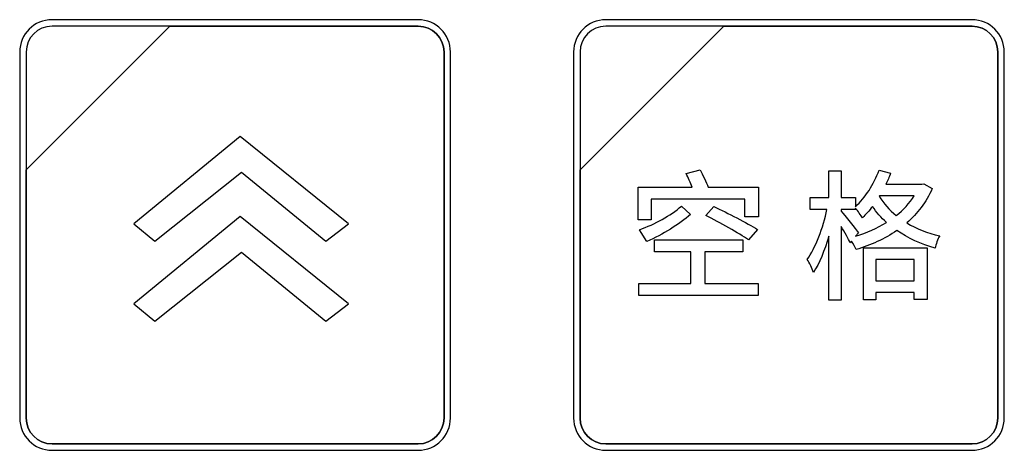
# Model space of a CAD drawing. Header units: millimetres. Extents: x 7205 to 9529, y -660 to 140.
# Tile 107 of 193: x 7604 to 7636, y -188 to -174. Entities that reach past the tile are written whole.
import ezdxf

# ---------------------------------------------------------------- set-up
doc = ezdxf.new("R2010")
doc.units = ezdxf.units.MM
doc.header["$LTSCALE"] = 3

msp = doc.modelspace()

# ---------------------------------------------------------------- linework, layer by layer
at = {"linetype": 'Continuous', "lineweight": 30}
for points, knots in [([(7605.337, -174.363), (7605.337, -174.363), (7617.237, -174.363), (7617.237, -174.363), (7617.237, -174.363), (7617.814, -174.363), (7618.287, -174.835), (7618.287, -175.413), (7618.287, -175.413), (7618.287, -175.413), (7618.287, -187.313), (7618.287, -187.313), (7618.287, -187.313), (7618.287, -187.89), (7617.814, -188.363), (7617.237, -188.363), (7617.237, -188.363), (7617.237, -188.363), (7605.337, -188.363), (7605.337, -188.363), (7605.337, -188.363), (7604.759, -188.363), (7604.287, -187.89), (7604.287, -187.313), (7604.287, -187.313), (7604.287, -187.313), (7604.287, -175.413), (7604.287, -175.413), (7604.287, -175.413), (7604.287, -174.835), (7604.759, -174.363), (7605.337, -174.363)], [0, 0, 0, 0, 0.111111, 0.111111, 0.111111, 0.111111, 0.222222, 0.222222, 0.222222, 0.222222, 0.333333, 0.333333, 0.333333, 0.333333, 0.444444, 0.444444, 0.444444, 0.444444, 0.555556, 0.555556, 0.555556, 0.555556, 0.666667, 0.666667, 0.666667, 0.666667, 0.777778, 0.777778, 0.777778, 0.777778, 1, 1, 1, 1]), ([(7605.337, -174.363), (7605.337, -174.363), (7617.237, -174.363), (7617.237, -174.363), (7617.237, -174.363), (7617.814, -174.363), (7618.287, -174.835), (7618.287, -175.413), (7618.287, -175.413), (7618.287, -175.413), (7618.287, -187.313), (7618.287, -187.313), (7618.287, -187.313), (7618.287, -187.89), (7617.814, -188.363), (7617.237, -188.363), (7617.237, -188.363), (7617.237, -188.363), (7605.337, -188.363), (7605.337, -188.363), (7605.337, -188.363), (7604.759, -188.363), (7604.287, -187.89), (7604.287, -187.313), (7604.287, -187.313), (7604.287, -187.313), (7604.287, -175.413), (7604.287, -175.413), (7604.287, -175.413), (7604.287, -174.835), (7604.759, -174.363), (7605.337, -174.363)], [0, 0, 0, 0, 0.111111, 0.111111, 0.111111, 0.111111, 0.222222, 0.222222, 0.222222, 0.222222, 0.333333, 0.333333, 0.333333, 0.333333, 0.444444, 0.444444, 0.444444, 0.444444, 0.555556, 0.555556, 0.555556, 0.555556, 0.666667, 0.666667, 0.666667, 0.666667, 0.777778, 0.777778, 0.777778, 0.777778, 1, 1, 1, 1]), ([(7605.337, -174.363), (7605.337, -174.363), (7617.237, -174.363), (7617.237, -174.363), (7617.237, -174.363), (7617.814, -174.363), (7618.287, -174.835), (7618.287, -175.413), (7618.287, -175.413), (7618.287, -175.413), (7618.287, -187.313), (7618.287, -187.313), (7618.287, -187.313), (7618.287, -187.89), (7617.814, -188.363), (7617.237, -188.363), (7617.237, -188.363), (7617.237, -188.363), (7605.337, -188.363), (7605.337, -188.363), (7605.337, -188.363), (7604.759, -188.363), (7604.287, -187.89), (7604.287, -187.313), (7604.287, -187.313), (7604.287, -187.313), (7604.287, -175.413), (7604.287, -175.413), (7604.287, -175.413), (7604.287, -174.835), (7604.759, -174.363), (7605.337, -174.363)], [0, 0, 0, 0, 0.111111, 0.111111, 0.111111, 0.111111, 0.222222, 0.222222, 0.222222, 0.222222, 0.333333, 0.333333, 0.333333, 0.333333, 0.444444, 0.444444, 0.444444, 0.444444, 0.555556, 0.555556, 0.555556, 0.555556, 0.666667, 0.666667, 0.666667, 0.666667, 0.777778, 0.777778, 0.777778, 0.777778, 1, 1, 1, 1]), ([(7623.337, -174.363), (7623.337, -174.363), (7635.237, -174.363), (7635.237, -174.363), (7635.237, -174.363), (7635.814, -174.363), (7636.287, -174.835), (7636.287, -175.413), (7636.287, -175.413), (7636.287, -175.413), (7636.287, -187.313), (7636.287, -187.313), (7636.287, -187.313), (7636.287, -187.89), (7635.814, -188.363), (7635.237, -188.363), (7635.237, -188.363), (7635.237, -188.363), (7623.337, -188.363), (7623.337, -188.363), (7623.337, -188.363), (7622.759, -188.363), (7622.287, -187.89), (7622.287, -187.313), (7622.287, -187.313), (7622.287, -187.313), (7622.287, -175.413), (7622.287, -175.413), (7622.287, -175.413), (7622.287, -174.835), (7622.759, -174.363), (7623.337, -174.363)], [0, 0, 0, 0, 0.111111, 0.111111, 0.111111, 0.111111, 0.222222, 0.222222, 0.222222, 0.222222, 0.333333, 0.333333, 0.333333, 0.333333, 0.444444, 0.444444, 0.444444, 0.444444, 0.555556, 0.555556, 0.555556, 0.555556, 0.666667, 0.666667, 0.666667, 0.666667, 0.777778, 0.777778, 0.777778, 0.777778, 1, 1, 1, 1]), ([(7623.337, -174.363), (7623.337, -174.363), (7635.237, -174.363), (7635.237, -174.363), (7635.237, -174.363), (7635.814, -174.363), (7636.287, -174.835), (7636.287, -175.413), (7636.287, -175.413), (7636.287, -175.413), (7636.287, -187.313), (7636.287, -187.313), (7636.287, -187.313), (7636.287, -187.89), (7635.814, -188.363), (7635.237, -188.363), (7635.237, -188.363), (7635.237, -188.363), (7623.337, -188.363), (7623.337, -188.363), (7623.337, -188.363), (7622.759, -188.363), (7622.287, -187.89), (7622.287, -187.313), (7622.287, -187.313), (7622.287, -187.313), (7622.287, -175.413), (7622.287, -175.413), (7622.287, -175.413), (7622.287, -174.835), (7622.759, -174.363), (7623.337, -174.363)], [0, 0, 0, 0, 0.111111, 0.111111, 0.111111, 0.111111, 0.222222, 0.222222, 0.222222, 0.222222, 0.333333, 0.333333, 0.333333, 0.333333, 0.444444, 0.444444, 0.444444, 0.444444, 0.555556, 0.555556, 0.555556, 0.555556, 0.666667, 0.666667, 0.666667, 0.666667, 0.777778, 0.777778, 0.777778, 0.777778, 1, 1, 1, 1]), ([(7623.337, -174.363), (7623.337, -174.363), (7635.237, -174.363), (7635.237, -174.363), (7635.237, -174.363), (7635.814, -174.363), (7636.287, -174.835), (7636.287, -175.413), (7636.287, -175.413), (7636.287, -175.413), (7636.287, -187.313), (7636.287, -187.313), (7636.287, -187.313), (7636.287, -187.89), (7635.814, -188.363), (7635.237, -188.363), (7635.237, -188.363), (7635.237, -188.363), (7623.337, -188.363), (7623.337, -188.363), (7623.337, -188.363), (7622.759, -188.363), (7622.287, -187.89), (7622.287, -187.313), (7622.287, -187.313), (7622.287, -187.313), (7622.287, -175.413), (7622.287, -175.413), (7622.287, -175.413), (7622.287, -174.835), (7622.759, -174.363), (7623.337, -174.363)], [0, 0, 0, 0, 0.111111, 0.111111, 0.111111, 0.111111, 0.222222, 0.222222, 0.222222, 0.222222, 0.333333, 0.333333, 0.333333, 0.333333, 0.444444, 0.444444, 0.444444, 0.444444, 0.555556, 0.555556, 0.555556, 0.555556, 0.666667, 0.666667, 0.666667, 0.666667, 0.777778, 0.777778, 0.777778, 0.777778, 1, 1, 1, 1]), ([(7605.337, -174.573), (7605.337, -174.573), (7609.168, -174.573), (7609.168, -174.573), (7609.168, -174.573), (7609.168, -174.573), (7604.497, -179.243), (7604.497, -179.243), (7604.497, -179.243), (7604.497, -179.243), (7604.497, -175.413), (7604.497, -175.413), (7604.497, -175.413), (7604.497, -174.951), (7604.875, -174.573), (7605.337, -174.573)], [0, 0, 0, 0, 0.2, 0.2, 0.2, 0.2, 0.4, 0.4, 0.4, 0.4, 0.6, 0.6, 0.6, 0.6, 1, 1, 1, 1]), ([(7609.168, -174.573), (7609.168, -174.573), (7609.18, -174.573), (7609.18, -174.573), (7609.18, -174.573), (7609.18, -174.573), (7617.237, -174.573), (7617.237, -174.573), (7617.237, -174.573), (7617.699, -174.573), (7618.077, -174.951), (7618.077, -175.413), (7618.077, -175.413), (7618.077, -175.413), (7618.077, -187.313), (7618.077, -187.313), (7618.077, -187.313), (7618.077, -187.775), (7617.699, -188.153), (7617.237, -188.153), (7617.237, -188.153), (7617.237, -188.153), (7605.337, -188.153), (7605.337, -188.153), (7605.337, -188.153), (7604.875, -188.153), (7604.497, -187.775), (7604.497, -187.313), (7604.497, -187.313), (7604.497, -187.313), (7604.497, -179.333), (7604.497, -179.333), (7604.497, -179.333), (7604.497, -179.333), (7604.497, -179.243), (7604.497, -179.243), (7604.497, -179.243), (7604.497, -179.243), (7609.168, -174.573), (7609.168, -174.573)], [0, 0, 0, 0, 0.090909, 0.090909, 0.090909, 0.090909, 0.181818, 0.181818, 0.181818, 0.181818, 0.272727, 0.272727, 0.272727, 0.272727, 0.363636, 0.363636, 0.363636, 0.363636, 0.454545, 0.454545, 0.454545, 0.454545, 0.545455, 0.545455, 0.545455, 0.545455, 0.636364, 0.636364, 0.636364, 0.636364, 0.727273, 0.727273, 0.727273, 0.727273, 0.818182, 0.818182, 0.818182, 0.818182, 1, 1, 1, 1]), ([(7618.077, -187.313), (7618.077, -187.313), (7618.077, -175.413), (7618.077, -175.413), (7618.077, -175.413), (7618.077, -174.951), (7617.699, -174.573), (7617.237, -174.573), (7617.237, -174.573), (7617.237, -174.573), (7609.18, -174.573), (7609.18, -174.573), (7609.18, -174.573), (7609.18, -174.573), (7609.168, -174.573), (7609.168, -174.573), (7609.168, -174.573), (7609.168, -174.573), (7604.497, -179.243), (7604.497, -179.243), (7604.497, -179.243), (7604.497, -179.243), (7604.497, -179.333), (7604.497, -179.333), (7604.497, -179.333), (7604.497, -179.333), (7604.497, -187.313), (7604.497, -187.313), (7604.497, -187.313), (7604.497, -187.775), (7604.875, -188.153), (7605.337, -188.153), (7605.337, -188.153), (7605.337, -188.153), (7617.237, -188.153), (7617.237, -188.153), (7617.237, -188.153), (7617.699, -188.153), (7618.077, -187.775), (7618.077, -187.313)], [0, 0, 0, 0, 0.090909, 0.090909, 0.090909, 0.090909, 0.181818, 0.181818, 0.181818, 0.181818, 0.272727, 0.272727, 0.272727, 0.272727, 0.363636, 0.363636, 0.363636, 0.363636, 0.454545, 0.454545, 0.454545, 0.454545, 0.545455, 0.545455, 0.545455, 0.545455, 0.636364, 0.636364, 0.636364, 0.636364, 0.727273, 0.727273, 0.727273, 0.727273, 0.818182, 0.818182, 0.818182, 0.818182, 1, 1, 1, 1]), ([(7605.337, -174.573), (7605.337, -174.573), (7609.168, -174.573), (7609.168, -174.573), (7609.168, -174.573), (7609.168, -174.573), (7604.497, -179.243), (7604.497, -179.243), (7604.497, -179.243), (7604.497, -179.243), (7604.497, -175.413), (7604.497, -175.413), (7604.497, -175.413), (7604.497, -174.951), (7604.875, -174.573), (7605.337, -174.573)], [0, 0, 0, 0, 0.2, 0.2, 0.2, 0.2, 0.4, 0.4, 0.4, 0.4, 0.6, 0.6, 0.6, 0.6, 1, 1, 1, 1]), ([(7609.168, -174.573), (7609.168, -174.573), (7609.18, -174.573), (7609.18, -174.573), (7609.18, -174.573), (7609.18, -174.573), (7617.237, -174.573), (7617.237, -174.573), (7617.237, -174.573), (7617.699, -174.573), (7618.077, -174.951), (7618.077, -175.413), (7618.077, -175.413), (7618.077, -175.413), (7618.077, -187.313), (7618.077, -187.313), (7618.077, -187.313), (7618.077, -187.775), (7617.699, -188.153), (7617.237, -188.153), (7617.237, -188.153), (7617.237, -188.153), (7605.337, -188.153), (7605.337, -188.153), (7605.337, -188.153), (7604.875, -188.153), (7604.497, -187.775), (7604.497, -187.313), (7604.497, -187.313), (7604.497, -187.313), (7604.497, -179.333), (7604.497, -179.333), (7604.497, -179.333), (7604.497, -179.333), (7604.497, -179.243), (7604.497, -179.243), (7604.497, -179.243), (7604.497, -179.243), (7609.168, -174.573), (7609.168, -174.573)], [0, 0, 0, 0, 0.090909, 0.090909, 0.090909, 0.090909, 0.181818, 0.181818, 0.181818, 0.181818, 0.272727, 0.272727, 0.272727, 0.272727, 0.363636, 0.363636, 0.363636, 0.363636, 0.454545, 0.454545, 0.454545, 0.454545, 0.545455, 0.545455, 0.545455, 0.545455, 0.636364, 0.636364, 0.636364, 0.636364, 0.727273, 0.727273, 0.727273, 0.727273, 0.818182, 0.818182, 0.818182, 0.818182, 1, 1, 1, 1]), ([(7618.077, -187.313), (7618.077, -187.313), (7618.077, -175.413), (7618.077, -175.413), (7618.077, -175.413), (7618.077, -174.951), (7617.699, -174.573), (7617.237, -174.573), (7617.237, -174.573), (7617.237, -174.573), (7609.18, -174.573), (7609.18, -174.573), (7609.18, -174.573), (7609.18, -174.573), (7609.168, -174.573), (7609.168, -174.573), (7609.168, -174.573), (7609.168, -174.573), (7604.497, -179.243), (7604.497, -179.243), (7604.497, -179.243), (7604.497, -179.243), (7604.497, -179.333), (7604.497, -179.333), (7604.497, -179.333), (7604.497, -179.333), (7604.497, -187.313), (7604.497, -187.313), (7604.497, -187.313), (7604.497, -187.775), (7604.875, -188.153), (7605.337, -188.153), (7605.337, -188.153), (7605.337, -188.153), (7617.237, -188.153), (7617.237, -188.153), (7617.237, -188.153), (7617.699, -188.153), (7618.077, -187.775), (7618.077, -187.313)], [0, 0, 0, 0, 0.090909, 0.090909, 0.090909, 0.090909, 0.181818, 0.181818, 0.181818, 0.181818, 0.272727, 0.272727, 0.272727, 0.272727, 0.363636, 0.363636, 0.363636, 0.363636, 0.454545, 0.454545, 0.454545, 0.454545, 0.545455, 0.545455, 0.545455, 0.545455, 0.636364, 0.636364, 0.636364, 0.636364, 0.727273, 0.727273, 0.727273, 0.727273, 0.818182, 0.818182, 0.818182, 0.818182, 1, 1, 1, 1]), ([(7605.337, -174.573), (7605.337, -174.573), (7609.168, -174.573), (7609.168, -174.573), (7609.168, -174.573), (7609.168, -174.573), (7604.497, -179.243), (7604.497, -179.243), (7604.497, -179.243), (7604.497, -179.243), (7604.497, -175.413), (7604.497, -175.413), (7604.497, -175.413), (7604.497, -174.951), (7604.875, -174.573), (7605.337, -174.573)], [0, 0, 0, 0, 0.2, 0.2, 0.2, 0.2, 0.4, 0.4, 0.4, 0.4, 0.6, 0.6, 0.6, 0.6, 1, 1, 1, 1]), ([(7609.168, -174.573), (7609.168, -174.573), (7609.18, -174.573), (7609.18, -174.573), (7609.18, -174.573), (7609.18, -174.573), (7617.237, -174.573), (7617.237, -174.573), (7617.237, -174.573), (7617.699, -174.573), (7618.077, -174.951), (7618.077, -175.413), (7618.077, -175.413), (7618.077, -175.413), (7618.077, -187.313), (7618.077, -187.313), (7618.077, -187.313), (7618.077, -187.775), (7617.699, -188.153), (7617.237, -188.153), (7617.237, -188.153), (7617.237, -188.153), (7605.337, -188.153), (7605.337, -188.153), (7605.337, -188.153), (7604.875, -188.153), (7604.497, -187.775), (7604.497, -187.313), (7604.497, -187.313), (7604.497, -187.313), (7604.497, -179.333), (7604.497, -179.333), (7604.497, -179.333), (7604.497, -179.333), (7604.497, -179.243), (7604.497, -179.243), (7604.497, -179.243), (7604.497, -179.243), (7609.168, -174.573), (7609.168, -174.573)], [0, 0, 0, 0, 0.090909, 0.090909, 0.090909, 0.090909, 0.181818, 0.181818, 0.181818, 0.181818, 0.272727, 0.272727, 0.272727, 0.272727, 0.363636, 0.363636, 0.363636, 0.363636, 0.454545, 0.454545, 0.454545, 0.454545, 0.545455, 0.545455, 0.545455, 0.545455, 0.636364, 0.636364, 0.636364, 0.636364, 0.727273, 0.727273, 0.727273, 0.727273, 0.818182, 0.818182, 0.818182, 0.818182, 1, 1, 1, 1]), ([(7618.077, -187.313), (7618.077, -187.313), (7618.077, -175.413), (7618.077, -175.413), (7618.077, -175.413), (7618.077, -174.951), (7617.699, -174.573), (7617.237, -174.573), (7617.237, -174.573), (7617.237, -174.573), (7609.18, -174.573), (7609.18, -174.573), (7609.18, -174.573), (7609.18, -174.573), (7609.168, -174.573), (7609.168, -174.573), (7609.168, -174.573), (7609.168, -174.573), (7604.497, -179.243), (7604.497, -179.243), (7604.497, -179.243), (7604.497, -179.243), (7604.497, -179.333), (7604.497, -179.333), (7604.497, -179.333), (7604.497, -179.333), (7604.497, -187.313), (7604.497, -187.313), (7604.497, -187.313), (7604.497, -187.775), (7604.875, -188.153), (7605.337, -188.153), (7605.337, -188.153), (7605.337, -188.153), (7617.237, -188.153), (7617.237, -188.153), (7617.237, -188.153), (7617.699, -188.153), (7618.077, -187.775), (7618.077, -187.313)], [0, 0, 0, 0, 0.090909, 0.090909, 0.090909, 0.090909, 0.181818, 0.181818, 0.181818, 0.181818, 0.272727, 0.272727, 0.272727, 0.272727, 0.363636, 0.363636, 0.363636, 0.363636, 0.454545, 0.454545, 0.454545, 0.454545, 0.545455, 0.545455, 0.545455, 0.545455, 0.636364, 0.636364, 0.636364, 0.636364, 0.727273, 0.727273, 0.727273, 0.727273, 0.818182, 0.818182, 0.818182, 0.818182, 1, 1, 1, 1]), ([(7623.337, -174.573), (7623.337, -174.573), (7627.168, -174.573), (7627.168, -174.573), (7627.168, -174.573), (7627.168, -174.573), (7622.497, -179.243), (7622.497, -179.243), (7622.497, -179.243), (7622.497, -179.243), (7622.497, -175.413), (7622.497, -175.413), (7622.497, -175.413), (7622.497, -174.951), (7622.875, -174.573), (7623.337, -174.573)], [0, 0, 0, 0, 0.2, 0.2, 0.2, 0.2, 0.4, 0.4, 0.4, 0.4, 0.6, 0.6, 0.6, 0.6, 1, 1, 1, 1]), ([(7627.168, -174.573), (7627.168, -174.573), (7627.18, -174.573), (7627.18, -174.573), (7627.18, -174.573), (7627.18, -174.573), (7635.237, -174.573), (7635.237, -174.573), (7635.237, -174.573), (7635.699, -174.573), (7636.077, -174.951), (7636.077, -175.413), (7636.077, -175.413), (7636.077, -175.413), (7636.077, -187.313), (7636.077, -187.313), (7636.077, -187.313), (7636.077, -187.775), (7635.699, -188.153), (7635.237, -188.153), (7635.237, -188.153), (7635.237, -188.153), (7623.337, -188.153), (7623.337, -188.153), (7623.337, -188.153), (7622.875, -188.153), (7622.497, -187.775), (7622.497, -187.313), (7622.497, -187.313), (7622.497, -187.313), (7622.497, -179.333), (7622.497, -179.333), (7622.497, -179.333), (7622.497, -179.333), (7622.497, -179.243), (7622.497, -179.243), (7622.497, -179.243), (7622.497, -179.243), (7627.168, -174.573), (7627.168, -174.573)], [0, 0, 0, 0, 0.090909, 0.090909, 0.090909, 0.090909, 0.181818, 0.181818, 0.181818, 0.181818, 0.272727, 0.272727, 0.272727, 0.272727, 0.363636, 0.363636, 0.363636, 0.363636, 0.454545, 0.454545, 0.454545, 0.454545, 0.545455, 0.545455, 0.545455, 0.545455, 0.636364, 0.636364, 0.636364, 0.636364, 0.727273, 0.727273, 0.727273, 0.727273, 0.818182, 0.818182, 0.818182, 0.818182, 1, 1, 1, 1]), ([(7636.077, -187.313), (7636.077, -187.313), (7636.077, -175.413), (7636.077, -175.413), (7636.077, -175.413), (7636.077, -174.951), (7635.699, -174.573), (7635.237, -174.573), (7635.237, -174.573), (7635.237, -174.573), (7627.18, -174.573), (7627.18, -174.573), (7627.18, -174.573), (7627.18, -174.573), (7627.168, -174.573), (7627.168, -174.573), (7627.168, -174.573), (7627.168, -174.573), (7622.497, -179.243), (7622.497, -179.243), (7622.497, -179.243), (7622.497, -179.243), (7622.497, -179.333), (7622.497, -179.333), (7622.497, -179.333), (7622.497, -179.333), (7622.497, -187.313), (7622.497, -187.313), (7622.497, -187.313), (7622.497, -187.775), (7622.875, -188.153), (7623.337, -188.153), (7623.337, -188.153), (7623.337, -188.153), (7635.237, -188.153), (7635.237, -188.153), (7635.237, -188.153), (7635.699, -188.153), (7636.077, -187.775), (7636.077, -187.313)], [0, 0, 0, 0, 0.090909, 0.090909, 0.090909, 0.090909, 0.181818, 0.181818, 0.181818, 0.181818, 0.272727, 0.272727, 0.272727, 0.272727, 0.363636, 0.363636, 0.363636, 0.363636, 0.454545, 0.454545, 0.454545, 0.454545, 0.545455, 0.545455, 0.545455, 0.545455, 0.636364, 0.636364, 0.636364, 0.636364, 0.727273, 0.727273, 0.727273, 0.727273, 0.818182, 0.818182, 0.818182, 0.818182, 1, 1, 1, 1]), ([(7623.337, -174.573), (7623.337, -174.573), (7627.168, -174.573), (7627.168, -174.573), (7627.168, -174.573), (7627.168, -174.573), (7622.497, -179.243), (7622.497, -179.243), (7622.497, -179.243), (7622.497, -179.243), (7622.497, -175.413), (7622.497, -175.413), (7622.497, -175.413), (7622.497, -174.951), (7622.875, -174.573), (7623.337, -174.573)], [0, 0, 0, 0, 0.2, 0.2, 0.2, 0.2, 0.4, 0.4, 0.4, 0.4, 0.6, 0.6, 0.6, 0.6, 1, 1, 1, 1]), ([(7627.168, -174.573), (7627.168, -174.573), (7627.18, -174.573), (7627.18, -174.573), (7627.18, -174.573), (7627.18, -174.573), (7635.237, -174.573), (7635.237, -174.573), (7635.237, -174.573), (7635.699, -174.573), (7636.077, -174.951), (7636.077, -175.413), (7636.077, -175.413), (7636.077, -175.413), (7636.077, -187.313), (7636.077, -187.313), (7636.077, -187.313), (7636.077, -187.775), (7635.699, -188.153), (7635.237, -188.153), (7635.237, -188.153), (7635.237, -188.153), (7623.337, -188.153), (7623.337, -188.153), (7623.337, -188.153), (7622.875, -188.153), (7622.497, -187.775), (7622.497, -187.313), (7622.497, -187.313), (7622.497, -187.313), (7622.497, -179.333), (7622.497, -179.333), (7622.497, -179.333), (7622.497, -179.333), (7622.497, -179.243), (7622.497, -179.243), (7622.497, -179.243), (7622.497, -179.243), (7627.168, -174.573), (7627.168, -174.573)], [0, 0, 0, 0, 0.090909, 0.090909, 0.090909, 0.090909, 0.181818, 0.181818, 0.181818, 0.181818, 0.272727, 0.272727, 0.272727, 0.272727, 0.363636, 0.363636, 0.363636, 0.363636, 0.454545, 0.454545, 0.454545, 0.454545, 0.545455, 0.545455, 0.545455, 0.545455, 0.636364, 0.636364, 0.636364, 0.636364, 0.727273, 0.727273, 0.727273, 0.727273, 0.818182, 0.818182, 0.818182, 0.818182, 1, 1, 1, 1]), ([(7636.077, -187.313), (7636.077, -187.313), (7636.077, -175.413), (7636.077, -175.413), (7636.077, -175.413), (7636.077, -174.951), (7635.699, -174.573), (7635.237, -174.573), (7635.237, -174.573), (7635.237, -174.573), (7627.18, -174.573), (7627.18, -174.573), (7627.18, -174.573), (7627.18, -174.573), (7627.168, -174.573), (7627.168, -174.573), (7627.168, -174.573), (7627.168, -174.573), (7622.497, -179.243), (7622.497, -179.243), (7622.497, -179.243), (7622.497, -179.243), (7622.497, -179.333), (7622.497, -179.333), (7622.497, -179.333), (7622.497, -179.333), (7622.497, -187.313), (7622.497, -187.313), (7622.497, -187.313), (7622.497, -187.775), (7622.875, -188.153), (7623.337, -188.153), (7623.337, -188.153), (7623.337, -188.153), (7635.237, -188.153), (7635.237, -188.153), (7635.237, -188.153), (7635.699, -188.153), (7636.077, -187.775), (7636.077, -187.313)], [0, 0, 0, 0, 0.090909, 0.090909, 0.090909, 0.090909, 0.181818, 0.181818, 0.181818, 0.181818, 0.272727, 0.272727, 0.272727, 0.272727, 0.363636, 0.363636, 0.363636, 0.363636, 0.454545, 0.454545, 0.454545, 0.454545, 0.545455, 0.545455, 0.545455, 0.545455, 0.636364, 0.636364, 0.636364, 0.636364, 0.727273, 0.727273, 0.727273, 0.727273, 0.818182, 0.818182, 0.818182, 0.818182, 1, 1, 1, 1]), ([(7623.337, -174.573), (7623.337, -174.573), (7627.168, -174.573), (7627.168, -174.573), (7627.168, -174.573), (7627.168, -174.573), (7622.497, -179.243), (7622.497, -179.243), (7622.497, -179.243), (7622.497, -179.243), (7622.497, -175.413), (7622.497, -175.413), (7622.497, -175.413), (7622.497, -174.951), (7622.875, -174.573), (7623.337, -174.573)], [0, 0, 0, 0, 0.2, 0.2, 0.2, 0.2, 0.4, 0.4, 0.4, 0.4, 0.6, 0.6, 0.6, 0.6, 1, 1, 1, 1]), ([(7627.168, -174.573), (7627.168, -174.573), (7627.18, -174.573), (7627.18, -174.573), (7627.18, -174.573), (7627.18, -174.573), (7635.237, -174.573), (7635.237, -174.573), (7635.237, -174.573), (7635.699, -174.573), (7636.077, -174.951), (7636.077, -175.413), (7636.077, -175.413), (7636.077, -175.413), (7636.077, -187.313), (7636.077, -187.313), (7636.077, -187.313), (7636.077, -187.775), (7635.699, -188.153), (7635.237, -188.153), (7635.237, -188.153), (7635.237, -188.153), (7623.337, -188.153), (7623.337, -188.153), (7623.337, -188.153), (7622.875, -188.153), (7622.497, -187.775), (7622.497, -187.313), (7622.497, -187.313), (7622.497, -187.313), (7622.497, -179.333), (7622.497, -179.333), (7622.497, -179.333), (7622.497, -179.333), (7622.497, -179.243), (7622.497, -179.243), (7622.497, -179.243), (7622.497, -179.243), (7627.168, -174.573), (7627.168, -174.573)], [0, 0, 0, 0, 0.090909, 0.090909, 0.090909, 0.090909, 0.181818, 0.181818, 0.181818, 0.181818, 0.272727, 0.272727, 0.272727, 0.272727, 0.363636, 0.363636, 0.363636, 0.363636, 0.454545, 0.454545, 0.454545, 0.454545, 0.545455, 0.545455, 0.545455, 0.545455, 0.636364, 0.636364, 0.636364, 0.636364, 0.727273, 0.727273, 0.727273, 0.727273, 0.818182, 0.818182, 0.818182, 0.818182, 1, 1, 1, 1]), ([(7636.077, -187.313), (7636.077, -187.313), (7636.077, -175.413), (7636.077, -175.413), (7636.077, -175.413), (7636.077, -174.951), (7635.699, -174.573), (7635.237, -174.573), (7635.237, -174.573), (7635.237, -174.573), (7627.18, -174.573), (7627.18, -174.573), (7627.18, -174.573), (7627.18, -174.573), (7627.168, -174.573), (7627.168, -174.573), (7627.168, -174.573), (7627.168, -174.573), (7622.497, -179.243), (7622.497, -179.243), (7622.497, -179.243), (7622.497, -179.243), (7622.497, -179.333), (7622.497, -179.333), (7622.497, -179.333), (7622.497, -179.333), (7622.497, -187.313), (7622.497, -187.313), (7622.497, -187.313), (7622.497, -187.775), (7622.875, -188.153), (7623.337, -188.153), (7623.337, -188.153), (7623.337, -188.153), (7635.237, -188.153), (7635.237, -188.153), (7635.237, -188.153), (7635.699, -188.153), (7636.077, -187.775), (7636.077, -187.313)], [0, 0, 0, 0, 0.090909, 0.090909, 0.090909, 0.090909, 0.181818, 0.181818, 0.181818, 0.181818, 0.272727, 0.272727, 0.272727, 0.272727, 0.363636, 0.363636, 0.363636, 0.363636, 0.454545, 0.454545, 0.454545, 0.454545, 0.545455, 0.545455, 0.545455, 0.545455, 0.636364, 0.636364, 0.636364, 0.636364, 0.727273, 0.727273, 0.727273, 0.727273, 0.818182, 0.818182, 0.818182, 0.818182, 1, 1, 1, 1]), ([(7608.001, -181.002), (7608.001, -181.002), (7611.456, -178.164), (7611.456, -178.164), (7611.456, -178.164), (7611.456, -178.164), (7614.973, -181.002), (7614.973, -181.002), (7614.973, -181.002), (7614.973, -181.002), (7614.233, -181.558), (7614.233, -181.558), (7614.233, -181.558), (7614.233, -181.558), (7611.498, -179.32), (7611.498, -179.32), (7611.498, -179.32), (7611.498, -179.32), (7608.679, -181.558), (7608.679, -181.558), (7608.679, -181.558), (7608.679, -181.558), (7608.001, -181.002), (7608.001, -181.002)], [0, 0, 0, 0, 0.142857, 0.142857, 0.142857, 0.142857, 0.285714, 0.285714, 0.285714, 0.285714, 0.428571, 0.428571, 0.428571, 0.428571, 0.571429, 0.571429, 0.571429, 0.571429, 0.714286, 0.714286, 0.714286, 0.714286, 1, 1, 1, 1]), ([(7626.662, -179.81), (7626.597, -179.641), (7626.487, -179.411), (7626.4, -179.242), (7626.4, -179.242), (7626.4, -179.242), (7625.951, -179.365), (7625.951, -179.365), (7625.951, -179.365), (7626.01, -179.498), (7626.084, -179.663), (7626.143, -179.81), (7626.143, -179.81), (7626.143, -179.81), (7624.387, -179.81), (7624.387, -179.81), (7624.387, -179.81), (7624.387, -179.81), (7624.387, -180.87), (7624.387, -180.87), (7624.387, -180.87), (7624.387, -180.87), (7624.809, -180.87), (7624.809, -180.87), (7624.809, -180.87), (7624.809, -180.87), (7624.809, -180.2), (7624.809, -180.2), (7624.809, -180.2), (7624.809, -180.2), (7627.854, -180.2), (7627.854, -180.2), (7627.854, -180.2), (7627.854, -180.2), (7627.854, -180.773), (7627.854, -180.773), (7627.854, -180.773), (7627.854, -180.773), (7628.294, -180.773), (7628.294, -180.773), (7628.294, -180.773), (7628.294, -180.773), (7628.294, -179.81), (7628.294, -179.81), (7628.294, -179.81), (7628.294, -179.81), (7626.662, -179.81), (7626.662, -179.81)], [0, 0, 0, 0, 0.076923, 0.076923, 0.076923, 0.076923, 0.153846, 0.153846, 0.153846, 0.153846, 0.230769, 0.230769, 0.230769, 0.230769, 0.307692, 0.307692, 0.307692, 0.307692, 0.384615, 0.384615, 0.384615, 0.384615, 0.461538, 0.461538, 0.461538, 0.461538, 0.538462, 0.538462, 0.538462, 0.538462, 0.615385, 0.615385, 0.615385, 0.615385, 0.692308, 0.692308, 0.692308, 0.692308, 0.769231, 0.769231, 0.769231, 0.769231, 0.846154, 0.846154, 0.846154, 0.846154, 1, 1, 1, 1]), ([(7633.673, -179.696), (7633.673, -179.696), (7633.604, -179.714), (7633.604, -179.714), (7633.604, -179.714), (7633.604, -179.714), (7632.435, -179.714), (7632.435, -179.714), (7632.435, -179.714), (7632.494, -179.599), (7632.545, -179.475), (7632.591, -179.356), (7632.591, -179.356), (7632.591, -179.356), (7632.215, -179.251), (7632.215, -179.251), (7632.215, -179.251), (7632.05, -179.714), (7631.77, -180.15), (7631.449, -180.443), (7631.449, -180.443), (7631.449, -180.443), (7631.449, -180.14), (7631.449, -180.14), (7631.449, -180.14), (7631.449, -180.14), (7630.986, -180.14), (7630.986, -180.14), (7630.986, -180.14), (7630.986, -180.14), (7630.986, -179.278), (7630.986, -179.278), (7630.986, -179.278), (7630.986, -179.278), (7630.582, -179.278), (7630.582, -179.278), (7630.582, -179.278), (7630.582, -179.278), (7630.582, -180.14), (7630.582, -180.14), (7630.582, -180.14), (7630.582, -180.14), (7629.981, -180.14), (7629.981, -180.14), (7629.981, -180.14), (7629.981, -180.14), (7629.981, -180.535), (7629.981, -180.535), (7629.981, -180.535), (7629.981, -180.535), (7630.522, -180.535), (7630.522, -180.535), (7630.522, -180.535), (7630.403, -181.113), (7630.146, -181.791), (7629.88, -182.154), (7629.88, -182.154), (7629.954, -182.264), (7630.045, -182.456), (7630.087, -182.58), (7630.087, -182.58), (7630.27, -182.3), (7630.449, -181.865), (7630.582, -181.402), (7630.582, -181.402), (7630.582, -181.402), (7630.582, -183.484), (7630.582, -183.484), (7630.582, -183.484), (7630.582, -183.484), (7630.986, -183.484), (7630.986, -183.484), (7630.986, -183.484), (7630.986, -183.484), (7630.986, -181.085), (7630.986, -181.085), (7630.986, -181.085), (7631.1, -181.278), (7631.219, -181.493), (7631.279, -181.617), (7631.279, -181.617), (7631.279, -181.617), (7631.325, -181.562), (7631.325, -181.562), (7631.325, -181.562), (7631.38, -181.649), (7631.444, -181.759), (7631.472, -181.837), (7631.472, -181.837), (7631.94, -181.695), (7632.394, -181.489), (7632.797, -181.218), (7632.797, -181.218), (7633.155, -181.466), (7633.577, -181.658), (7634.035, -181.787), (7634.035, -181.787), (7634.063, -181.672), (7634.122, -181.493), (7634.187, -181.392), (7634.187, -181.392), (7633.792, -181.301), (7633.43, -181.158), (7633.114, -180.97), (7633.114, -180.97), (7633.462, -180.668), (7633.751, -180.296), (7633.944, -179.856), (7633.944, -179.856), (7633.944, -179.856), (7633.673, -179.696), (7633.673, -179.696)], [0, 0, 0, 0, 0.034483, 0.034483, 0.034483, 0.034483, 0.068966, 0.068966, 0.068966, 0.068966, 0.103448, 0.103448, 0.103448, 0.103448, 0.137931, 0.137931, 0.137931, 0.137931, 0.172414, 0.172414, 0.172414, 0.172414, 0.206897, 0.206897, 0.206897, 0.206897, 0.241379, 0.241379, 0.241379, 0.241379, 0.275862, 0.275862, 0.275862, 0.275862, 0.310345, 0.310345, 0.310345, 0.310345, 0.344828, 0.344828, 0.344828, 0.344828, 0.37931, 0.37931, 0.37931, 0.37931, 0.413793, 0.413793, 0.413793, 0.413793, 0.448276, 0.448276, 0.448276, 0.448276, 0.482759, 0.482759, 0.482759, 0.482759, 0.517241, 0.517241, 0.517241, 0.517241, 0.551724, 0.551724, 0.551724, 0.551724, 0.586207, 0.586207, 0.586207, 0.586207, 0.62069, 0.62069, 0.62069, 0.62069, 0.655172, 0.655172, 0.655172, 0.655172, 0.689655, 0.689655, 0.689655, 0.689655, 0.724138, 0.724138, 0.724138, 0.724138, 0.758621, 0.758621, 0.758621, 0.758621, 0.793103, 0.793103, 0.793103, 0.793103, 0.827586, 0.827586, 0.827586, 0.827586, 0.862069, 0.862069, 0.862069, 0.862069, 0.896552, 0.896552, 0.896552, 0.896552, 0.931034, 0.931034, 0.931034, 0.931034, 1, 1, 1, 1]), ([(7633.357, -180.09), (7633.205, -180.333), (7633.008, -180.549), (7632.774, -180.732), (7632.774, -180.732), (7632.549, -180.549), (7632.361, -180.338), (7632.224, -180.099), (7632.224, -180.099), (7632.224, -180.099), (7632.233, -180.09), (7632.233, -180.09), (7632.233, -180.09), (7632.233, -180.09), (7633.357, -180.09), (7633.357, -180.09)], [0, 0, 0, 0, 0.2, 0.2, 0.2, 0.2, 0.4, 0.4, 0.4, 0.4, 0.6, 0.6, 0.6, 0.6, 1, 1, 1, 1]), ([(7625.795, -180.429), (7625.428, -180.727), (7624.942, -181.012), (7624.428, -181.191), (7624.428, -181.191), (7624.428, -181.191), (7624.671, -181.571), (7624.671, -181.571), (7624.671, -181.571), (7625.185, -181.351), (7625.717, -181.016), (7626.093, -180.691), (7626.093, -180.691), (7626.093, -180.691), (7625.795, -180.429), (7625.795, -180.429)], [0, 0, 0, 0, 0.2, 0.2, 0.2, 0.2, 0.4, 0.4, 0.4, 0.4, 0.6, 0.6, 0.6, 0.6, 1, 1, 1, 1]), ([(7628.262, -181.181), (7627.932, -180.975), (7627.29, -180.645), (7626.85, -180.434), (7626.85, -180.434), (7626.85, -180.434), (7626.584, -180.727), (7626.584, -180.727), (7626.584, -180.727), (7627.038, -180.957), (7627.671, -181.31), (7627.973, -181.521), (7627.973, -181.521), (7627.973, -181.521), (7628.262, -181.181), (7628.262, -181.181)], [0, 0, 0, 0, 0.2, 0.2, 0.2, 0.2, 0.4, 0.4, 0.4, 0.4, 0.6, 0.6, 0.6, 0.6, 1, 1, 1, 1]), ([(7631.545, -181.291), (7631.458, -181.177), (7631.1, -180.704), (7630.986, -180.59), (7630.986, -180.59), (7630.986, -180.59), (7630.986, -180.535), (7630.986, -180.535), (7630.986, -180.535), (7630.986, -180.535), (7631.449, -180.535), (7631.449, -180.535), (7631.449, -180.535), (7631.449, -180.535), (7631.449, -180.494), (7631.449, -180.494), (7631.449, -180.494), (7631.527, -180.581), (7631.632, -180.732), (7631.674, -180.805), (7631.674, -180.805), (7631.788, -180.695), (7631.898, -180.571), (7632.004, -180.434), (7632.004, -180.434), (7632.128, -180.622), (7632.283, -180.796), (7632.458, -180.952), (7632.458, -180.952), (7632.155, -181.14), (7631.811, -181.287), (7631.453, -181.402), (7631.453, -181.402), (7631.453, -181.402), (7631.545, -181.291), (7631.545, -181.291)], [0, 0, 0, 0, 0.1, 0.1, 0.1, 0.1, 0.2, 0.2, 0.2, 0.2, 0.3, 0.3, 0.3, 0.3, 0.4, 0.4, 0.4, 0.4, 0.5, 0.5, 0.5, 0.5, 0.6, 0.6, 0.6, 0.6, 0.7, 0.7, 0.7, 0.7, 0.8, 0.8, 0.8, 0.8, 1, 1, 1, 1]), ([(7608.001, -183.604), (7608.001, -183.604), (7611.456, -180.766), (7611.456, -180.766), (7611.456, -180.766), (7611.456, -180.766), (7614.973, -183.604), (7614.973, -183.604), (7614.973, -183.604), (7614.973, -183.604), (7614.233, -184.16), (7614.233, -184.16), (7614.233, -184.16), (7614.233, -184.16), (7611.498, -181.922), (7611.498, -181.922), (7611.498, -181.922), (7611.498, -181.922), (7608.679, -184.16), (7608.679, -184.16), (7608.679, -184.16), (7608.679, -184.16), (7608.001, -183.604), (7608.001, -183.604)], [0, 0, 0, 0, 0.142857, 0.142857, 0.142857, 0.142857, 0.285714, 0.285714, 0.285714, 0.285714, 0.428571, 0.428571, 0.428571, 0.428571, 0.571429, 0.571429, 0.571429, 0.571429, 0.714286, 0.714286, 0.714286, 0.714286, 1, 1, 1, 1]), ([(7626.552, -181.906), (7626.552, -181.906), (7627.79, -181.906), (7627.79, -181.906), (7627.79, -181.906), (7627.79, -181.906), (7627.79, -181.525), (7627.79, -181.525), (7627.79, -181.525), (7627.79, -181.525), (7624.914, -181.525), (7624.914, -181.525), (7624.914, -181.525), (7624.914, -181.525), (7624.914, -181.906), (7624.914, -181.906), (7624.914, -181.906), (7624.914, -181.906), (7626.098, -181.906), (7626.098, -181.906), (7626.098, -181.906), (7626.098, -181.906), (7626.098, -182.942), (7626.098, -182.942), (7626.098, -182.942), (7626.098, -182.942), (7624.405, -182.942), (7624.405, -182.942), (7624.405, -182.942), (7624.405, -182.942), (7624.405, -183.328), (7624.405, -183.328), (7624.405, -183.328), (7624.405, -183.328), (7628.285, -183.328), (7628.285, -183.328), (7628.285, -183.328), (7628.285, -183.328), (7628.285, -182.942), (7628.285, -182.942), (7628.285, -182.942), (7628.285, -182.942), (7626.552, -182.942), (7626.552, -182.942), (7626.552, -182.942), (7626.552, -182.942), (7626.552, -181.906), (7626.552, -181.906)], [0, 0, 0, 0, 0.076923, 0.076923, 0.076923, 0.076923, 0.153846, 0.153846, 0.153846, 0.153846, 0.230769, 0.230769, 0.230769, 0.230769, 0.307692, 0.307692, 0.307692, 0.307692, 0.384615, 0.384615, 0.384615, 0.384615, 0.461538, 0.461538, 0.461538, 0.461538, 0.538462, 0.538462, 0.538462, 0.538462, 0.615385, 0.615385, 0.615385, 0.615385, 0.692308, 0.692308, 0.692308, 0.692308, 0.769231, 0.769231, 0.769231, 0.769231, 0.846154, 0.846154, 0.846154, 0.846154, 1, 1, 1, 1]), ([(7631.706, -183.47), (7631.706, -183.47), (7632.109, -183.47), (7632.109, -183.47), (7632.109, -183.47), (7632.109, -183.47), (7632.109, -183.231), (7632.109, -183.231), (7632.109, -183.231), (7632.109, -183.231), (7633.357, -183.231), (7633.357, -183.231), (7633.357, -183.231), (7633.357, -183.231), (7633.357, -183.461), (7633.357, -183.461), (7633.357, -183.461), (7633.357, -183.461), (7633.779, -183.461), (7633.779, -183.461), (7633.779, -183.461), (7633.779, -183.461), (7633.779, -181.778), (7633.779, -181.778), (7633.779, -181.778), (7633.779, -181.778), (7631.706, -181.778), (7631.706, -181.778), (7631.706, -181.778), (7631.706, -181.778), (7631.706, -183.47), (7631.706, -183.47)], [0, 0, 0, 0, 0.111111, 0.111111, 0.111111, 0.111111, 0.222222, 0.222222, 0.222222, 0.222222, 0.333333, 0.333333, 0.333333, 0.333333, 0.444444, 0.444444, 0.444444, 0.444444, 0.555556, 0.555556, 0.555556, 0.555556, 0.666667, 0.666667, 0.666667, 0.666667, 0.777778, 0.777778, 0.777778, 0.777778, 1, 1, 1, 1]), ([(7633.357, -182.154), (7633.357, -182.154), (7633.357, -182.855), (7633.357, -182.855), (7633.357, -182.855), (7633.357, -182.855), (7632.109, -182.855), (7632.109, -182.855), (7632.109, -182.855), (7632.109, -182.855), (7632.109, -182.154), (7632.109, -182.154), (7632.109, -182.154), (7632.109, -182.154), (7633.357, -182.154), (7633.357, -182.154)], [0, 0, 0, 0, 0.2, 0.2, 0.2, 0.2, 0.4, 0.4, 0.4, 0.4, 0.6, 0.6, 0.6, 0.6, 1, 1, 1, 1])]:
    msp.add_open_spline(points, degree=3, knots=knots, dxfattribs=at)

doc.saveas('drawing.dxf')
